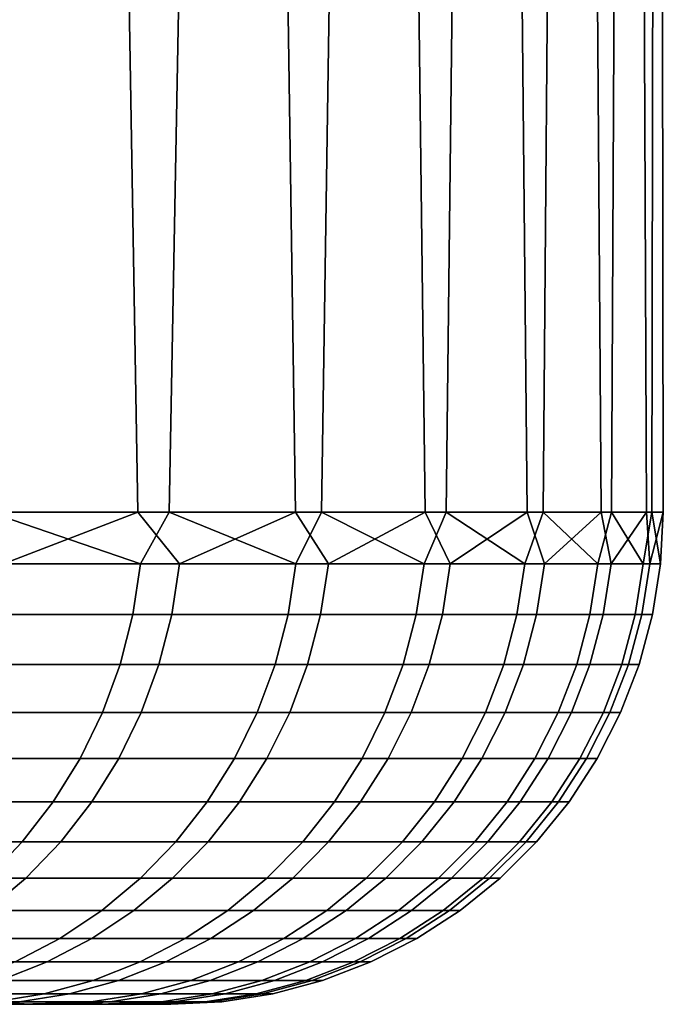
# Model space of a CAD drawing. Header units: metres. Extents: x -244 to 24, y -123 to 0.
# Tile 85 of 146: x 22.14 to 23.45, y -123.1 to -121.1. Entities that reach past the tile are written whole.
import ezdxf

# ---------------------------------------------------------------- set-up
doc = ezdxf.new("R2010")
doc.units = ezdxf.units.M
doc.layers.add('solid_10_231_103_000', color=7, linetype='CONTINUOUS')

msp = doc.modelspace()

# ---------------------------------------------------------------- linework, layer by layer
at = {"layer": 'solid_10_231_103_000'}
for points in [[(21.660847, -122.099998, 8.983884), (22.080576, -122.099998, 7.89624), (22.369009, -109.099998, 7.037761), (21.997049, -109.099998, 8.126036)], [(22.382261, -122.099998, -6.995482), (22.006927, -122.099998, -8.099234), (21.758434, -109.099998, -8.744838), (22.16124, -109.099998, -7.666938)], [(22.080576, -122.099998, 7.89624), (22.44573, -122.099998, 6.789079), (22.687307, -109.099998, 5.931879), (22.369009, -109.099998, 7.037761)], [(22.702276, -122.099998, -5.874441), (22.382261, -122.099998, -6.995482), (22.16124, -109.099998, -7.666938), (22.510542, -109.099998, -6.570998)], [(22.44573, -122.099998, 6.789079), (22.755409, -122.099998, 5.665138), (22.950991, -109.099998, 4.811909), (22.687307, -109.099998, 5.931879)], [(22.966181, -122.099998, -4.738881), (22.702276, -122.099998, -5.874441), (22.510542, -109.099998, -6.570998), (22.805735, -109.099998, -5.45889)], [(22.755409, -122.099998, 5.665138), (23.008844, -122.099998, 4.527196), (23.159353, -109.099998, 3.680604), (22.950991, -109.099998, 4.811909)], [(23.173321, -122.099998, -3.591607), (22.966181, -122.099998, -4.738881), (22.805735, -109.099998, -5.45889), (23.046114, -109.099998, -4.333512)], [(23.008844, -122.099998, 4.527196), (23.205412, -122.099998, 3.378064), (23.312006, -109.099998, 2.540123), (23.159353, -109.099998, 3.680604)], [(23.323185, -122.099998, -2.435457), (23.173321, -122.099998, -3.591607), (23.046114, -109.099998, -4.333512), (23.230865, -109.099998, -3.198371)], [(23.205412, -122.099998, 3.378064), (23.344624, -122.099998, 2.220583), (23.408535, -109.099998, 1.393617), (23.312006, -109.099998, 2.540123)], [(23.415405, -122.099998, -1.273287), (23.323185, -122.099998, -2.435457), (23.230865, -109.099998, -3.198371), (23.359764, -109.099998, -2.054847)], [(23.344624, -122.099998, 2.220583), (23.426136, -122.099998, 1.057613), (23.448734, -109.099998, 0.243611), (23.408535, -109.099998, 1.393617)], [(23.449749, -122.099998, -0.107971), (23.415405, -122.099998, -1.273287), (23.359764, -109.099998, -2.054847), (23.432472, -109.099998, -0.906529)], [(23.426136, -122.099998, 1.057613), (23.449749, -122.099998, -0.107971), (23.432472, -109.099998, -0.906529), (23.448734, -109.099998, 0.243611)], [(22.109562, -122.204529, -7.798257), (22.006927, -122.099998, -8.099234), (22.382261, -122.099998, -6.995482)], [(22.387669, -122.204529, 6.959728), (22.080576, -122.099998, 7.89624), (22.017746, -122.204529, 8.053842)], [(22.387669, -122.204529, 6.959728), (22.44573, -122.099998, 6.789079), (22.080576, -122.099998, 7.89624)], [(22.109562, -122.204529, -7.798257), (22.382261, -122.099998, -6.995482), (22.466785, -122.204529, -6.699933)], [(22.466785, -122.204529, -6.699933), (22.382261, -122.099998, -6.995482), (22.702276, -122.099998, -5.874441)], [(22.703259, -122.204529, 5.848725), (22.44573, -122.099998, 6.789079), (22.387669, -122.204529, 6.959728)], [(22.703259, -122.204529, 5.848725), (22.755409, -122.099998, 5.665138), (22.44573, -122.099998, 6.789079)], [(22.466785, -122.204529, -6.699933), (22.702276, -122.099998, -5.874441), (22.769484, -122.204529, -5.585349)], [(22.769484, -122.204529, -5.585349), (22.702276, -122.099998, -5.874441), (22.966181, -122.099998, -4.738881)], [(22.963751, -122.204529, 4.723527), (22.755409, -122.099998, 5.665138), (22.703259, -122.204529, 5.848725)], [(22.963751, -122.204529, 4.723527), (23.008844, -122.099998, 4.527196), (22.755409, -122.099998, 5.665138)], [(22.769484, -122.204529, -5.585349), (22.966181, -122.099998, -4.738881), (23.016924, -122.204529, -4.457209)], [(23.16851, -122.204529, 3.586867), (23.008844, -122.099998, 4.527196), (22.963751, -122.204529, 4.723527)], [(23.016924, -122.204529, -4.457209), (22.966181, -122.099998, -4.738881), (23.173321, -122.099998, -3.591607)], [(23.16851, -122.204529, 3.586867), (23.205412, -122.099998, 3.378064), (23.008844, -122.099998, 4.527196)], [(23.016924, -122.204529, -4.457209), (23.173321, -122.099998, -3.591607), (23.208506, -122.204529, -3.318253)], [(23.317045, -122.204529, 2.441501), (23.205412, -122.099998, 3.378064), (23.16851, -122.204529, 3.586867)], [(23.208506, -122.204529, -3.318253), (23.173321, -122.099998, -3.591607), (23.323185, -122.099998, -2.435457)], [(23.317045, -122.204529, 2.441501), (23.344624, -122.099998, 2.220583), (23.205412, -122.099998, 3.378064)], [(23.208506, -122.204529, -3.318253), (23.323185, -122.099998, -2.435457), (23.343761, -122.204529, -2.171243)], [(23.408991, -122.204529, 1.29021), (23.344624, -122.099998, 2.220583), (23.317045, -122.204529, 2.441501)], [(23.343761, -122.204529, -2.171243), (23.323185, -122.099998, -2.435457), (23.415405, -122.099998, -1.273287)], [(23.343761, -122.204529, -2.171243), (23.415405, -122.099998, -1.273287), (23.422367, -122.204529, -1.018964)], [(23.408991, -122.204529, 1.29021), (23.426136, -122.099998, 1.057613), (23.344624, -122.099998, 2.220583)], [(23.444126, -122.204529, 0.135788), (23.426136, -122.099998, 1.057613), (23.408991, -122.204529, 1.29021)], [(23.422367, -122.204529, -1.018964), (23.415405, -122.099998, -1.273287), (23.449749, -122.099998, -0.107971)], [(23.422367, -122.204529, -1.018964), (23.449749, -122.099998, -0.107971), (23.444126, -122.204529, 0.135788)], [(23.444126, -122.204529, 0.135788), (23.449749, -122.099998, -0.107971), (23.426136, -122.099998, 1.057613)], [(22.387669, -122.204529, 6.959728), (22.017746, -122.204529, 8.053842), (22.002348, -122.308014, 8.048208), (22.372011, -122.308014, 6.954861)], [(22.109562, -122.204529, -7.798257), (22.466785, -122.204529, -6.699933), (22.451073, -122.308014, -6.695247), (22.094099, -122.308014, -7.792803)], [(22.703259, -122.204529, 5.848725), (22.387669, -122.204529, 6.959728), (22.372011, -122.308014, 6.954861), (22.68738, -122.308014, 5.844635)], [(22.466785, -122.204529, -6.699933), (22.769484, -122.204529, -5.585349), (22.753561, -122.308014, -5.581442), (22.451073, -122.308014, -6.695247)], [(22.963751, -122.204529, 4.723527), (22.703259, -122.204529, 5.848725), (22.68738, -122.308014, 5.844635), (22.947691, -122.308014, 4.720224)], [(22.769484, -122.204529, -5.585349), (23.016924, -122.204529, -4.457209), (23.000828, -122.308014, -4.454092), (22.753561, -122.308014, -5.581442)], [(23.16851, -122.204529, 3.586867), (22.963751, -122.204529, 4.723527), (22.947691, -122.308014, 4.720224), (23.152308, -122.308014, 3.584358)], [(23.016924, -122.204529, -4.457209), (23.208506, -122.204529, -3.318253), (23.192274, -122.308014, -3.315932), (23.000828, -122.308014, -4.454092)], [(23.317045, -122.204529, 2.441501), (23.16851, -122.204529, 3.586867), (23.152308, -122.308014, 3.584358), (23.300739, -122.308014, 2.439793)], [(23.208506, -122.204529, -3.318253), (23.343761, -122.204529, -2.171243), (23.327436, -122.308014, -2.169724), (23.192274, -122.308014, -3.315932)], [(23.408991, -122.204529, 1.29021), (23.317045, -122.204529, 2.441501), (23.300739, -122.308014, 2.439793), (23.39262, -122.308014, 1.289307)], [(23.343761, -122.204529, -2.171243), (23.422367, -122.204529, -1.018964), (23.405985, -122.308014, -1.018252), (23.327436, -122.308014, -2.169724)], [(23.444126, -122.204529, 0.135788), (23.408991, -122.204529, 1.29021), (23.39262, -122.308014, 1.289307), (23.427731, -122.308014, 0.135693)], [(23.422367, -122.204529, -1.018964), (23.444126, -122.204529, 0.135788), (23.427731, -122.308014, 0.135693), (23.405985, -122.308014, -1.018252)], [(22.372011, -122.308014, 6.954861), (22.002348, -122.308014, 8.048208), (21.976866, -122.409218, 8.038887), (22.346102, -122.409218, 6.946806)], [(22.094099, -122.308014, -7.792803), (22.451073, -122.308014, -6.695247), (22.42507, -122.409218, -6.687493), (22.06851, -122.409218, -7.783778)], [(22.68738, -122.308014, 5.844635), (22.372011, -122.308014, 6.954861), (22.346102, -122.409218, 6.946806), (22.661104, -122.409218, 5.837865)], [(22.451073, -122.308014, -6.695247), (22.753561, -122.308014, -5.581442), (22.727207, -122.409218, -5.574978), (22.42507, -122.409218, -6.687493)], [(22.947691, -122.308014, 4.720224), (22.68738, -122.308014, 5.844635), (22.661104, -122.409218, 5.837865), (22.921112, -122.409218, 4.714757)], [(22.753561, -122.308014, -5.581442), (23.000828, -122.308014, -4.454092), (22.974188, -122.409218, -4.448933), (22.727207, -122.409218, -5.574978)], [(23.152308, -122.308014, 3.584358), (22.947691, -122.308014, 4.720224), (22.921112, -122.409218, 4.714757), (23.125494, -122.409218, 3.580207)], [(23.000828, -122.308014, -4.454092), (23.192274, -122.308014, -3.315932), (23.165413, -122.409218, -3.312091), (22.974188, -122.409218, -4.448933)], [(23.300739, -122.308014, 2.439793), (23.152308, -122.308014, 3.584358), (23.125494, -122.409218, 3.580207), (23.273752, -122.409218, 2.436968)], [(23.192274, -122.308014, -3.315932), (23.327436, -122.308014, -2.169724), (23.300419, -122.409218, -2.167212), (23.165413, -122.409218, -3.312091)], [(23.39262, -122.308014, 1.289307), (23.300739, -122.308014, 2.439793), (23.273752, -122.409218, 2.436968), (23.365528, -122.409218, 1.287814)], [(23.327436, -122.308014, -2.169724), (23.405985, -122.308014, -1.018252), (23.378878, -122.409218, -1.017072), (23.300419, -122.409218, -2.167212)], [(23.427731, -122.308014, 0.135693), (23.39262, -122.308014, 1.289307), (23.365528, -122.409218, 1.287814), (23.400599, -122.409218, 0.135535)], [(23.405985, -122.308014, -1.018252), (23.427731, -122.308014, 0.135693), (23.400599, -122.409218, 0.135535), (23.378878, -122.409218, -1.017072)], [(22.346102, -122.409218, 6.946806), (21.976866, -122.409218, 8.038887), (21.941578, -122.507027, 8.02598), (22.310221, -122.507027, 6.935652)], [(22.06851, -122.409218, -7.783778), (22.42507, -122.409218, -6.687493), (22.389063, -122.507027, -6.676755), (22.033075, -122.507027, -7.77128)], [(22.661104, -122.409218, 5.837865), (22.346102, -122.409218, 6.946806), (22.310221, -122.507027, 6.935652), (22.624718, -122.507027, 5.828492)], [(22.42507, -122.409218, -6.687493), (22.727207, -122.409218, -5.574978), (22.690716, -122.507027, -5.566026), (22.389063, -122.507027, -6.676755)], [(22.921112, -122.409218, 4.714757), (22.661104, -122.409218, 5.837865), (22.624718, -122.507027, 5.828492), (22.88431, -122.507027, 4.707187)], [(22.727207, -122.409218, -5.574978), (22.974188, -122.409218, -4.448933), (22.9373, -122.507027, -4.44179), (22.690716, -122.507027, -5.566026)], [(23.125494, -122.409218, 3.580207), (22.921112, -122.409218, 4.714757), (22.88431, -122.507027, 4.707187), (23.088362, -122.507027, 3.574458)], [(22.974188, -122.409218, -4.448933), (23.165413, -122.409218, -3.312091), (23.128218, -122.507027, -3.306773), (22.9373, -122.507027, -4.44179)], [(23.273752, -122.409218, 2.436968), (23.125494, -122.409218, 3.580207), (23.088362, -122.507027, 3.574458), (23.236382, -122.507027, 2.433055)], [(23.165413, -122.409218, -3.312091), (23.300419, -122.409218, -2.167212), (23.263006, -122.507027, -2.163732), (23.128218, -122.507027, -3.306773)], [(23.365528, -122.409218, 1.287814), (23.273752, -122.409218, 2.436968), (23.236382, -122.507027, 2.433055), (23.328011, -122.507027, 1.285746)], [(23.300419, -122.409218, -2.167212), (23.378878, -122.409218, -1.017072), (23.341339, -122.507027, -1.015439), (23.263006, -122.507027, -2.163732)], [(23.400599, -122.409218, 0.135535), (23.365528, -122.409218, 1.287814), (23.328011, -122.507027, 1.285746), (23.363024, -122.507027, 0.135318)], [(23.378878, -122.409218, -1.017072), (23.400599, -122.409218, 0.135535), (23.363024, -122.507027, 0.135318), (23.341339, -122.507027, -1.015439)], [(22.310221, -122.507027, 6.935652), (21.941578, -122.507027, 8.02598), (21.896873, -122.600365, 8.009627), (22.264765, -122.600365, 6.921521)], [(22.033075, -122.507027, -7.77128), (22.389063, -122.507027, -6.676755), (22.343447, -122.600365, -6.663151), (21.988184, -122.600365, -7.755446)], [(22.624718, -122.507027, 5.828492), (22.310221, -122.507027, 6.935652), (22.264765, -122.600365, 6.921521), (22.578621, -122.600365, 5.816617)], [(22.389063, -122.507027, -6.676755), (22.690716, -122.507027, -5.566026), (22.644484, -122.600365, -5.554686), (22.343447, -122.600365, -6.663151)], [(22.88431, -122.507027, 4.707187), (22.624718, -122.507027, 5.828492), (22.578621, -122.600365, 5.816617), (22.837683, -122.600365, 4.697596)], [(22.690716, -122.507027, -5.566026), (22.9373, -122.507027, -4.44179), (22.890566, -122.600365, -4.43274), (22.644484, -122.600365, -5.554686)], [(23.088362, -122.507027, 3.574458), (22.88431, -122.507027, 4.707187), (22.837683, -122.600365, 4.697596), (23.041321, -122.600365, 3.567175)], [(22.9373, -122.507027, -4.44179), (23.128218, -122.507027, -3.306773), (23.081095, -122.600365, -3.300036), (22.890566, -122.600365, -4.43274)], [(23.236382, -122.507027, 2.433055), (23.088362, -122.507027, 3.574458), (23.041321, -122.600365, 3.567175), (23.189039, -122.600365, 2.428097)], [(23.128218, -122.507027, -3.306773), (23.263006, -122.507027, -2.163732), (23.215609, -122.600365, -2.159323), (23.081095, -122.600365, -3.300036)], [(23.328011, -122.507027, 1.285746), (23.236382, -122.507027, 2.433055), (23.189039, -122.600365, 2.428097), (23.280481, -122.600365, 1.283127)], [(23.263006, -122.507027, -2.163732), (23.341339, -122.507027, -1.015439), (23.293781, -122.600365, -1.01337), (23.215609, -122.600365, -2.159323)], [(23.363024, -122.507027, 0.135318), (23.328011, -122.507027, 1.285746), (23.280481, -122.600365, 1.283127), (23.315424, -122.600365, 0.135042)], [(23.341339, -122.507027, -1.015439), (23.363024, -122.507027, 0.135318), (23.315424, -122.600365, 0.135042), (23.293781, -122.600365, -1.01337)], [(22.264765, -122.600365, 6.921521), (21.896873, -122.600365, 8.009627), (21.843243, -122.68821, 7.990009), (22.210232, -122.68821, 6.904568)], [(21.988184, -122.600365, -7.755446), (22.343447, -122.600365, -6.663151), (22.288721, -122.68821, -6.646832), (21.93433, -122.68821, -7.736451)], [(22.578621, -122.600365, 5.816617), (22.264765, -122.600365, 6.921521), (22.210232, -122.68821, 6.904568), (22.523321, -122.68821, 5.80237)], [(22.343447, -122.600365, -6.663151), (22.644484, -122.600365, -5.554686), (22.589022, -122.68821, -5.541081), (22.288721, -122.68821, -6.646832)], [(22.837683, -122.600365, 4.697596), (22.578621, -122.600365, 5.816617), (22.523321, -122.68821, 5.80237), (22.781748, -122.68821, 4.68609)], [(22.644484, -122.600365, -5.554686), (22.890566, -122.600365, -4.43274), (22.834501, -122.68821, -4.421883), (22.589022, -122.68821, -5.541081)], [(23.041321, -122.600365, 3.567175), (22.837683, -122.600365, 4.697596), (22.781748, -122.68821, 4.68609), (22.984886, -122.68821, 3.558439)], [(22.890566, -122.600365, -4.43274), (23.081095, -122.600365, -3.300036), (23.024563, -122.68821, -3.291953), (22.834501, -122.68821, -4.421883)], [(23.189039, -122.600365, 2.428097), (23.041321, -122.600365, 3.567175), (22.984886, -122.68821, 3.558439), (23.132242, -122.68821, 2.42215)], [(23.081095, -122.600365, -3.300036), (23.215609, -122.600365, -2.159323), (23.158749, -122.68821, -2.154035), (23.024563, -122.68821, -3.291953)], [(23.280481, -122.600365, 1.283127), (23.189039, -122.600365, 2.428097), (23.132242, -122.68821, 2.42215), (23.223461, -122.68821, 1.279984)], [(23.215609, -122.600365, -2.159323), (23.293781, -122.600365, -1.01337), (23.236729, -122.68821, -1.010888), (23.158749, -122.68821, -2.154035)], [(23.315424, -122.600365, 0.135042), (23.280481, -122.600365, 1.283127), (23.223461, -122.68821, 1.279984), (23.258318, -122.68821, 0.134711)], [(23.293781, -122.600365, -1.01337), (23.315424, -122.600365, 0.135042), (23.258318, -122.68821, 0.134711), (23.236729, -122.68821, -1.010888)], [(22.210232, -122.68821, 6.904568), (21.843243, -122.68821, 7.990009), (21.781273, -122.7696, 7.967342), (22.147223, -122.7696, 6.88498)], [(21.93433, -122.68821, -7.736451), (22.288721, -122.68821, -6.646832), (22.225489, -122.7696, -6.627975), (21.872101, -122.7696, -7.714503)], [(22.523321, -122.68821, 5.80237), (22.210232, -122.68821, 6.904568), (22.147223, -122.7696, 6.88498), (22.459421, -122.7696, 5.785909)], [(22.288721, -122.68821, -6.646832), (22.589022, -122.68821, -5.541081), (22.524937, -122.7696, -5.525361), (22.225489, -122.7696, -6.627975)], [(22.781748, -122.68821, 4.68609), (22.523321, -122.68821, 5.80237), (22.459421, -122.7696, 5.785909), (22.717115, -122.7696, 4.672796)], [(22.589022, -122.68821, -5.541081), (22.834501, -122.68821, -4.421883), (22.76972, -122.7696, -4.409338), (22.524937, -122.7696, -5.525361)], [(22.984886, -122.68821, 3.558439), (22.781748, -122.68821, 4.68609), (22.717115, -122.7696, 4.672796), (22.919678, -122.7696, 3.548343)], [(22.834501, -122.68821, -4.421883), (23.024563, -122.68821, -3.291953), (22.959242, -122.7696, -3.282614), (22.76972, -122.7696, -4.409338)], [(23.132242, -122.68821, 2.42215), (22.984886, -122.68821, 3.558439), (22.919678, -122.7696, 3.548343), (23.066616, -122.7696, 2.415279)], [(23.024563, -122.68821, -3.291953), (23.158749, -122.68821, -2.154035), (23.093046, -122.7696, -2.147923), (22.959242, -122.7696, -3.282614)], [(23.223461, -122.68821, 1.279984), (23.132242, -122.68821, 2.42215), (23.066616, -122.7696, 2.415279), (23.157576, -122.7696, 1.276353)], [(23.158749, -122.68821, -2.154035), (23.236729, -122.68821, -1.010888), (23.170807, -122.7696, -1.00802), (23.093046, -122.7696, -2.147923)], [(23.258318, -122.68821, 0.134711), (23.223461, -122.68821, 1.279984), (23.157576, -122.7696, 1.276353), (23.192333, -122.7696, 0.134329)], [(23.236729, -122.68821, -1.010888), (23.258318, -122.68821, 0.134711), (23.192333, -122.7696, 0.134329), (23.170807, -122.7696, -1.00802)], [(22.147223, -122.7696, 6.88498), (21.781273, -122.7696, 7.967342), (21.711647, -122.843636, 7.941873), (22.076426, -122.843636, 6.862971)], [(21.872101, -122.7696, -7.714503), (22.225489, -122.7696, -6.627975), (22.154442, -122.843636, -6.606787), (21.802185, -122.843636, -7.689842)], [(22.459421, -122.7696, 5.785909), (22.147223, -122.7696, 6.88498), (22.076426, -122.843636, 6.862971), (22.387627, -122.843636, 5.767414)], [(22.225489, -122.7696, -6.627975), (22.524937, -122.7696, -5.525361), (22.452932, -122.843636, -5.507699), (22.154442, -122.843636, -6.606787)], [(22.717115, -122.7696, 4.672796), (22.459421, -122.7696, 5.785909), (22.387627, -122.843636, 5.767414), (22.644497, -122.843636, 4.657859)], [(22.524937, -122.7696, -5.525361), (22.76972, -122.7696, -4.409338), (22.696934, -122.843636, -4.395243), (22.452932, -122.843636, -5.507699)], [(22.919678, -122.7696, 3.548343), (22.717115, -122.7696, 4.672796), (22.644497, -122.843636, 4.657859), (22.846413, -122.843636, 3.537)], [(22.76972, -122.7696, -4.409338), (22.959242, -122.7696, -3.282614), (22.885851, -122.843636, -3.272121), (22.696934, -122.843636, -4.395243)], [(23.066616, -122.7696, 2.415279), (22.919678, -122.7696, 3.548343), (22.846413, -122.843636, 3.537), (22.992882, -122.843636, 2.407558)], [(22.959242, -122.7696, -3.282614), (23.093046, -122.7696, -2.147923), (23.019226, -122.843636, -2.141057), (22.885851, -122.843636, -3.272121)], [(23.157576, -122.7696, 1.276353), (23.066616, -122.7696, 2.415279), (22.992882, -122.843636, 2.407558), (23.083549, -122.843636, 1.272273)], [(23.093046, -122.7696, -2.147923), (23.170807, -122.7696, -1.00802), (23.096739, -122.843636, -1.004798), (23.019226, -122.843636, -2.141057)], [(23.192333, -122.7696, 0.134329), (23.157576, -122.7696, 1.276353), (23.083549, -122.843636, 1.272273), (23.118196, -122.843636, 0.1339)], [(23.170807, -122.7696, -1.00802), (23.192333, -122.7696, 0.134329), (23.118196, -122.843636, 0.1339), (23.096739, -122.843636, -1.004798)], [(21.802185, -122.843636, -7.689842), (22.154442, -122.843636, -6.606787), (22.076361, -122.909508, -6.583503), (21.725346, -122.909508, -7.662741)], [(22.387627, -122.843636, 5.767414), (22.076426, -122.843636, 6.862971), (21.998619, -122.909508, 6.838783), (22.308725, -122.909508, 5.747087)], [(22.154442, -122.843636, -6.606787), (22.452932, -122.843636, -5.507699), (22.3738, -122.909508, -5.488287), (22.076361, -122.909508, -6.583503)], [(22.644497, -122.843636, 4.657859), (22.387627, -122.843636, 5.767414), (22.308725, -122.909508, 5.747087), (22.56469, -122.909508, 4.641443)], [(22.452932, -122.843636, -5.507699), (22.696934, -122.843636, -4.395243), (22.616941, -122.909508, -4.379753), (22.3738, -122.909508, -5.488287)], [(22.846413, -122.843636, 3.537), (22.644497, -122.843636, 4.657859), (22.56469, -122.909508, 4.641443), (22.765894, -122.909508, 3.524535)], [(22.696934, -122.843636, -4.395243), (22.885851, -122.843636, -3.272121), (22.805193, -122.909508, -3.260589), (22.616941, -122.909508, -4.379753)], [(22.992882, -122.843636, 2.407558), (22.846413, -122.843636, 3.537), (22.765894, -122.909508, 3.524535), (22.911846, -122.909508, 2.399073)], [(22.885851, -122.843636, -3.272121), (23.019226, -122.843636, -2.141057), (22.938099, -122.909508, -2.133512), (22.805193, -122.909508, -3.260589)], [(23.083549, -122.843636, 1.272273), (22.992882, -122.843636, 2.407558), (22.911846, -122.909508, 2.399073), (23.002193, -122.909508, 1.267789)], [(23.019226, -122.843636, -2.141057), (23.096739, -122.843636, -1.004798), (23.015337, -122.909508, -1.001257), (22.938099, -122.909508, -2.133512)], [(23.118196, -122.843636, 0.1339), (23.083549, -122.843636, 1.272273), (23.002193, -122.909508, 1.267789), (23.036718, -122.909508, 0.133428)], [(23.096739, -122.843636, -1.004798), (23.118196, -122.843636, 0.1339), (23.036718, -122.909508, 0.133428), (23.015337, -122.909508, -1.001257)], [(22.308725, -122.909508, 5.747087), (21.998619, -122.909508, 6.838783), (21.91466, -122.966499, 6.812683), (22.223581, -122.966499, 5.725152)], [(22.076361, -122.909508, -6.583503), (22.3738, -122.909508, -5.488287), (22.288408, -122.966499, -5.46734), (21.992104, -122.966499, -6.558376)], [(22.56469, -122.909508, 4.641443), (22.308725, -122.909508, 5.747087), (22.223581, -122.966499, 5.725152), (22.478569, -122.966499, 4.623728)], [(22.3738, -122.909508, -5.488287), (22.616941, -122.909508, -4.379753), (22.530621, -122.966499, -4.363037), (22.288408, -122.966499, -5.46734)], [(22.765894, -122.909508, 3.524535), (22.56469, -122.909508, 4.641443), (22.478569, -122.966499, 4.623728), (22.679005, -122.966499, 3.511083)], [(22.616941, -122.909508, -4.379753), (22.805193, -122.909508, -3.260589), (22.718153, -122.966499, -3.248144), (22.530621, -122.966499, -4.363037)], [(22.911846, -122.909508, 2.399073), (22.765894, -122.909508, 3.524535), (22.679005, -122.966499, 3.511083), (22.8244, -122.966499, 2.389917)], [(22.805193, -122.909508, -3.260589), (22.938099, -122.909508, -2.133512), (22.850554, -122.966499, -2.125369), (22.718153, -122.966499, -3.248144)], [(23.002193, -122.909508, 1.267789), (22.911846, -122.909508, 2.399073), (22.8244, -122.966499, 2.389917), (22.914404, -122.966499, 1.26295)], [(22.938099, -122.909508, -2.133512), (23.015337, -122.909508, -1.001257), (22.927496, -122.966499, -0.997435), (22.850554, -122.966499, -2.125369)], [(23.036718, -122.909508, 0.133428), (23.002193, -122.909508, 1.267789), (22.914404, -122.966499, 1.26295), (22.948797, -122.966499, 0.132919)], [(23.015337, -122.909508, -1.001257), (23.036718, -122.909508, 0.133428), (22.948797, -122.966499, 0.132919), (22.927496, -122.966499, -0.997435)], [(22.223581, -122.966499, 5.725152), (21.91466, -122.966499, 6.812683), (21.825466, -123.013969, 6.784955), (22.133131, -123.013969, 5.701851)], [(21.992104, -122.966499, -6.558376), (22.288408, -122.966499, -5.46734), (22.197693, -123.013969, -5.445088), (21.902596, -123.013969, -6.531683)], [(22.478569, -122.966499, 4.623728), (22.223581, -122.966499, 5.725152), (22.133131, -123.013969, 5.701851), (22.387081, -123.013969, 4.60491)], [(22.288408, -122.966499, -5.46734), (22.530621, -122.966499, -4.363037), (22.438921, -123.013969, -4.345279), (22.197693, -123.013969, -5.445088)], [(22.679005, -122.966499, 3.511083), (22.478569, -122.966499, 4.623728), (22.387081, -123.013969, 4.60491), (22.5867, -123.013969, 3.496793)], [(22.530621, -122.966499, -4.363037), (22.718153, -122.966499, -3.248144), (22.62569, -123.013969, -3.234924), (22.438921, -123.013969, -4.345279)], [(22.8244, -122.966499, 2.389917), (22.679005, -122.966499, 3.511083), (22.5867, -123.013969, 3.496793), (22.731504, -123.013969, 2.38019)], [(22.718153, -122.966499, -3.248144), (22.850554, -122.966499, -2.125369), (22.757551, -123.013969, -2.116719), (22.62569, -123.013969, -3.234924)], [(22.914404, -122.966499, 1.26295), (22.8244, -122.966499, 2.389917), (22.731504, -123.013969, 2.38019), (22.821142, -123.013969, 1.25781)], [(22.850554, -122.966499, -2.125369), (22.927496, -122.966499, -0.997435), (22.834181, -123.013969, -0.993376), (22.757551, -123.013969, -2.116719)], [(22.948797, -122.966499, 0.132919), (22.914404, -122.966499, 1.26295), (22.821142, -123.013969, 1.25781), (22.855394, -123.013969, 0.132378)], [(22.927496, -122.966499, -0.997435), (22.948797, -122.966499, 0.132919), (22.855394, -123.013969, 0.132378), (22.834181, -123.013969, -0.993376)], [(21.902596, -123.013969, -6.531683), (22.197693, -123.013969, -5.445088), (22.102654, -123.051414, -5.421775), (21.808819, -123.051414, -6.503717)], [(22.387081, -123.013969, 4.60491), (22.133131, -123.013969, 5.701851), (22.038366, -123.051414, 5.677438), (22.291229, -123.051414, 4.585194)], [(22.197693, -123.013969, -5.445088), (22.438921, -123.013969, -4.345279), (22.342846, -123.051414, -4.326674), (22.102654, -123.051414, -5.421775)], [(22.5867, -123.013969, 3.496793), (22.387081, -123.013969, 4.60491), (22.291229, -123.051414, 4.585194), (22.489994, -123.051414, 3.481821)], [(22.438921, -123.013969, -4.345279), (22.62569, -123.013969, -3.234924), (22.528816, -123.051414, -3.221074), (22.342846, -123.051414, -4.326674)], [(22.731504, -123.013969, 2.38019), (22.5867, -123.013969, 3.496793), (22.489994, -123.051414, 3.481821), (22.634178, -123.051414, 2.369999)], [(22.62569, -123.013969, -3.234924), (22.757551, -123.013969, -2.116719), (22.660112, -123.051414, -2.107656), (22.528816, -123.051414, -3.221074)], [(22.821142, -123.013969, 1.25781), (22.731504, -123.013969, 2.38019), (22.634178, -123.051414, 2.369999), (22.723431, -123.051414, 1.252424)], [(22.757551, -123.013969, -2.116719), (22.834181, -123.013969, -0.993376), (22.736414, -123.051414, -0.989123), (22.660112, -123.051414, -2.107656)], [(22.855394, -123.013969, 0.132378), (22.821142, -123.013969, 1.25781), (22.723431, -123.051414, 1.252424), (22.757538, -123.051414, 0.131811)], [(22.834181, -123.013969, -0.993376), (22.855394, -123.013969, 0.132378), (22.757538, -123.051414, 0.131811), (22.736414, -123.051414, -0.989123)], [(22.291229, -123.051414, 4.585194), (22.038366, -123.051414, 5.677438), (21.940329, -123.078407, 5.652182), (22.192066, -123.078407, 4.564796)], [(22.102654, -123.051414, -5.421775), (22.342846, -123.051414, -4.326674), (22.243454, -123.078407, -4.307427), (22.00433, -123.078407, -5.397656)], [(22.489994, -123.051414, 3.481821), (22.291229, -123.051414, 4.585194), (22.192066, -123.078407, 4.564796), (22.389946, -123.078407, 3.466332)], [(22.342846, -123.051414, -4.326674), (22.528816, -123.051414, -3.221074), (22.428596, -123.078407, -3.206745), (22.243454, -123.078407, -4.307427)], [(22.634178, -123.051414, 2.369999), (22.489994, -123.051414, 3.481821), (22.389946, -123.078407, 3.466332), (22.533489, -123.078407, 2.359456)], [(22.528816, -123.051414, -3.221074), (22.660112, -123.051414, -2.107656), (22.559309, -123.078407, -2.09828), (22.428596, -123.078407, -3.206745)], [(22.723431, -123.051414, 1.252424), (22.634178, -123.051414, 2.369999), (22.533489, -123.078407, 2.359456), (22.622347, -123.078407, 1.246853)], [(22.660112, -123.051414, -2.107656), (22.736414, -123.051414, -0.989123), (22.635271, -123.078407, -0.984722), (22.559309, -123.078407, -2.09828)], [(22.757538, -123.051414, 0.131811), (22.723431, -123.051414, 1.252424), (22.622347, -123.078407, 1.246853), (22.656301, -123.078407, 0.131225)], [(22.736414, -123.051414, -0.989123), (22.757538, -123.051414, 0.131811), (22.656301, -123.078407, 0.131225), (22.635271, -123.078407, -0.984722)], [(22.192066, -123.078407, 4.564796), (21.940329, -123.078407, 5.652182), (21.840094, -123.094666, 5.62636), (22.090681, -123.094666, 4.543941)], [(22.00433, -123.078407, -5.397656), (22.243454, -123.078407, -4.307427), (22.141834, -123.094666, -4.287748), (21.903801, -123.094666, -5.372997)], [(22.141834, -123.094666, -4.287748), (22.326132, -123.094666, -3.192094), (22.142509, -123.099998, -3.702852), (22.042639, -123.099998, -4.257281)], [(22.090681, -123.094666, 4.543941), (22.06451, -123.099998, 4.14237), (22.161512, -123.099998, 3.587444)], [(22.389946, -123.078407, 3.466332), (22.192066, -123.078407, 4.564796), (22.090681, -123.094666, 4.543941), (22.287657, -123.094666, 3.450496)], [(22.287657, -123.094666, 3.450496), (22.090681, -123.094666, 4.543941), (22.161512, -123.099998, 3.587444)], [(22.243454, -123.078407, -4.307427), (22.428596, -123.078407, -3.206745), (22.326132, -123.094666, -3.192094), (22.141834, -123.094666, -4.287748)], [(22.326132, -123.094666, -3.192094), (22.228468, -123.099998, -3.146022), (22.142509, -123.099998, -3.702852)], [(22.287657, -123.094666, 3.450496), (22.161512, -123.099998, 3.587444), (22.244505, -123.099998, 3.030529)], [(22.326132, -123.094666, -3.192094), (22.456245, -123.094666, -2.088694), (22.300371, -123.099998, -2.5876), (22.228468, -123.099998, -3.146022)], [(22.287657, -123.094666, 3.450496), (22.244505, -123.099998, 3.030529), (22.313551, -123.099998, 2.471305)], [(22.533489, -123.078407, 2.359456), (22.389946, -123.078407, 3.466332), (22.287657, -123.094666, 3.450496), (22.430544, -123.094666, 2.348676)], [(22.430544, -123.094666, 2.348676), (22.287657, -123.094666, 3.450496), (22.313551, -123.099998, 2.471305)], [(22.456245, -123.094666, -2.088694), (22.358274, -123.099998, -2.027161), (22.300371, -123.099998, -2.5876)], [(22.430544, -123.094666, 2.348676), (22.313551, -123.099998, 2.471305), (22.368536, -123.099998, 1.910755)], [(22.428596, -123.078407, -3.206745), (22.559309, -123.078407, -2.09828), (22.456245, -123.094666, -2.088694), (22.326132, -123.094666, -3.192094)], [(22.456245, -123.094666, -2.088694), (22.53186, -123.094666, -0.980224), (22.402111, -123.099998, -1.465512), (22.358274, -123.099998, -2.027161)], [(22.430544, -123.094666, 2.348676), (22.368536, -123.099998, 1.910755), (22.409416, -123.099998, 1.349095)], [(22.53186, -123.094666, -0.980224), (22.431814, -123.099998, -0.903241), (22.402111, -123.099998, -1.465512)], [(22.518995, -123.094666, 1.241157), (22.409416, -123.099998, 1.349095), (22.436216, -123.099998, 0.786252)], [(22.518995, -123.094666, 1.241157), (22.430544, -123.094666, 2.348676), (22.409416, -123.099998, 1.349095)], [(22.622347, -123.078407, 1.246853), (22.533489, -123.078407, 2.359456), (22.430544, -123.094666, 2.348676), (22.518995, -123.094666, 1.241157)], [(22.53186, -123.094666, -0.980224), (22.552795, -123.094666, 0.130625), (22.447412, -123.099998, -0.339992), (22.431814, -123.099998, -0.903241)], [(22.518995, -123.094666, 1.241157), (22.436216, -123.099998, 0.786252), (22.448887, -123.099998, 0.223268)], [(22.552795, -123.094666, 0.130625), (22.448887, -123.099998, 0.223268), (22.447412, -123.099998, -0.339992)], [(22.552795, -123.094666, 0.130625), (22.518995, -123.094666, 1.241157), (22.448887, -123.099998, 0.223268)], [(22.559309, -123.078407, -2.09828), (22.635271, -123.078407, -0.984722), (22.53186, -123.094666, -0.980224), (22.456245, -123.094666, -2.088694)], [(22.656301, -123.078407, 0.131225), (22.622347, -123.078407, 1.246853), (22.518995, -123.094666, 1.241157), (22.552795, -123.094666, 0.130625)], [(22.635271, -123.078407, -0.984722), (22.656301, -123.078407, 0.131225), (22.552795, -123.094666, 0.130625), (22.53186, -123.094666, -0.980224)], [(-22.448893, -123.099998, 0.223047), (22.448887, -123.099998, 0.223268), (22.436216, -123.099998, 0.786252), (-22.436228, -123.099998, 0.78603)], [(-22.447412, -123.099998, -0.340214), (22.447412, -123.099998, -0.339992), (22.448887, -123.099998, 0.223268), (-22.448893, -123.099998, 0.223047)], [(-22.431808, -123.099998, -0.903462), (22.431814, -123.099998, -0.903241), (22.447412, -123.099998, -0.339992), (-22.447412, -123.099998, -0.340214)], [(-22.436228, -123.099998, 0.78603), (22.436216, -123.099998, 0.786252), (22.409416, -123.099998, 1.349095), (-22.409433, -123.099998, 1.348874)], [(-22.402102, -123.099998, -1.465733), (22.402111, -123.099998, -1.465512), (22.431814, -123.099998, -0.903241), (-22.431808, -123.099998, -0.903462)], [(-22.409433, -123.099998, 1.348874), (22.409416, -123.099998, 1.349095), (22.368536, -123.099998, 1.910755), (-22.368559, -123.099998, 1.910535)], [(-22.358259, -123.099998, -2.027382), (22.358274, -123.099998, -2.027161), (22.402111, -123.099998, -1.465512), (-22.402102, -123.099998, -1.465733)], [(-22.368559, -123.099998, 1.910535), (22.368536, -123.099998, 1.910755), (22.313551, -123.099998, 2.471305), (-22.31358, -123.099998, 2.471085)], [(-22.300348, -123.099998, -2.58782), (22.300371, -123.099998, -2.5876), (22.358274, -123.099998, -2.027161), (-22.358259, -123.099998, -2.027382)], [(-22.31358, -123.099998, 2.471085), (22.313551, -123.099998, 2.471305), (22.244505, -123.099998, 3.030529), (-22.244537, -123.099998, 3.030309)], [(-22.228439, -123.099998, -3.146241), (22.228468, -123.099998, -3.146022), (22.300371, -123.099998, -2.5876), (-22.300348, -123.099998, -2.58782)], [(-22.244537, -123.099998, 3.030309), (22.244505, -123.099998, 3.030529), (22.161512, -123.099998, 3.587444), (-22.161551, -123.099998, 3.587225)], [(-22.142477, -123.099998, -3.70307), (22.142509, -123.099998, -3.702852), (22.228468, -123.099998, -3.146022), (-22.228439, -123.099998, -3.146241)], [(-22.161551, -123.099998, 3.587225), (22.161512, -123.099998, 3.587444), (22.06451, -123.099998, 4.14237), (-22.064554, -123.099998, 4.142152)], [(-22.042601, -123.099998, -4.257498), (22.042639, -123.099998, -4.257281), (22.142509, -123.099998, -3.702852), (-22.142477, -123.099998, -3.70307)]]:
    msp.add_3dface(points, dxfattribs=at)

doc.saveas('drawing.dxf')
